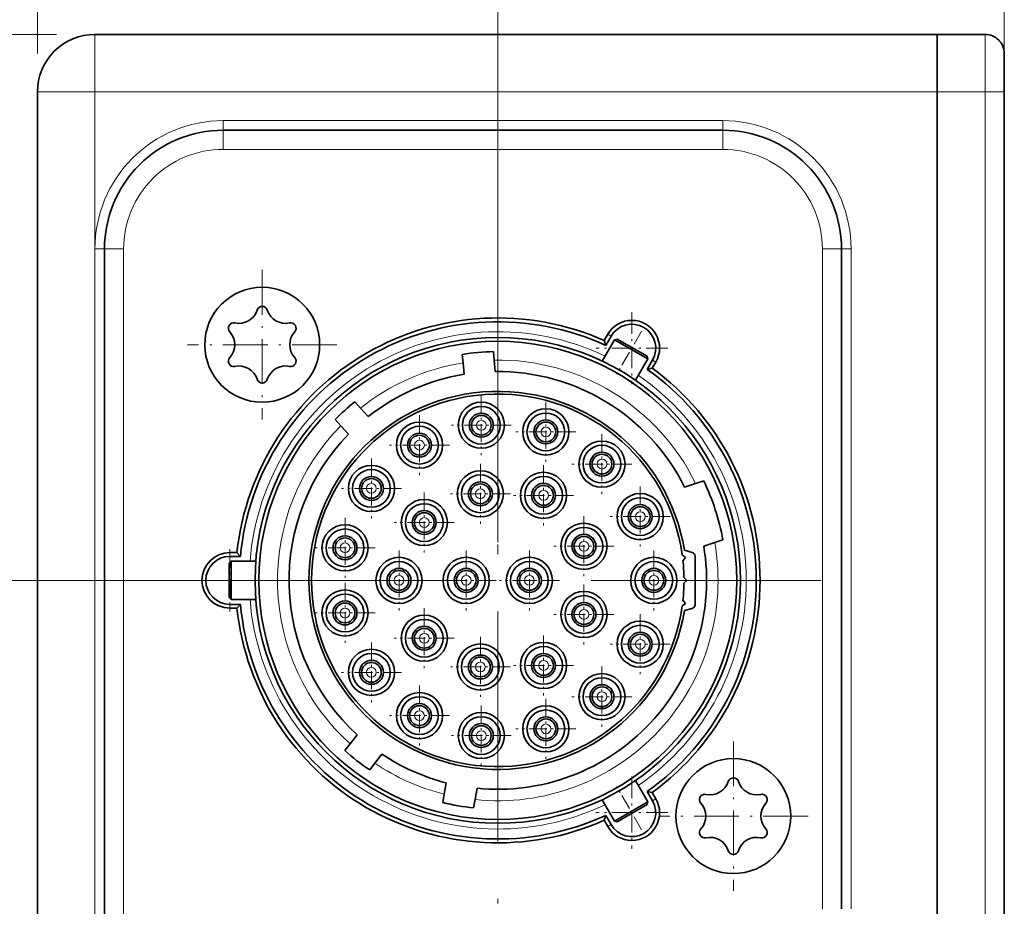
# Model space of a CAD drawing. Extents: x 5 to 415, y 5 to 296.
# Tile 23 of 58: x 41 to 92, y 219 to 265. Entities that reach past the tile are written whole.
import ezdxf

# ---------------------------------------------------------------- set-up
doc = ezdxf.new("R2010")
doc.units = 0
doc.linetypes.add('DASHDOT', pattern=[18.5, 12, -3, 0.5, -3])

msp = doc.modelspace()

# ---------------------------------------------------------------- linework, layer by layer
at = {"color": 7, "lineweight": 13, "ltscale": 0.427287}
msp.add_line((41.904808, 263.596985), (41.904808, 280.688477), dxfattribs=at)
at = {"color": 7, "lineweight": 13, "ltscale": 0.452287}
msp.add_line((92.404808, 262.596985), (92.404808, 280.688477), dxfattribs=at)
at = {"color": 7, "lineweight": 13, "ltscale": 0.193985}
msp.add_line((41.904808, 263.596985), (41.904808, 271.356384), dxfattribs=at)
at = {"color": 7, "lineweight": 13}
for p, q in [((65.949806, 238.096985), (65.949806, 271.356384)), ((65.949806, 238.096985), (65.949806, 271.356384)), ((44.904808, 261.596985), (88.904808, 261.596985)), ((91.404808, 90.596985), (91.404808, 261.596985)), ((51.604809, 260.096985), (77.704803, 260.096985)), ((51.604809, 258.596985), (77.704803, 258.596985)), ((44.904808, 98.796982), (44.904808, 253.396988)), ((46.404808, 98.796982), (46.404808, 253.396988)), ((82.904808, 253.396988), (82.904808, 218.945557)), ((84.404808, 253.396988), (84.404808, 218.945557)), ((63.949806, 236.096985), (27.909918, 236.096985)), ((63.949806, 236.096985), (27.909918, 236.096985))]:
    msp.add_line(p, q, dxfattribs=at)
at = {"color": 7, "lineweight": 13, "ltscale": 0.218985}
msp.add_line((92.404808, 262.596985), (92.404808, 271.356384), dxfattribs=at)
at = {"color": 7, "lineweight": 13, "ltscale": 0.374872}
msp.add_line((42.904808, 264.596985), (27.909918, 264.596985), dxfattribs=at)
at = {"color": 7, "lineweight": 35}
for p, q in [((44.904808, 264.596985), (88.904808, 264.596985)), ((41.904808, 90.596985), (41.904808, 261.596985)), ((88.904808, 90.596985), (88.904808, 261.596985)), ((88.904808, 90.596985), (88.904808, 261.596985)), ((92.404808, 211.096985), (92.404808, 260.596985)), ((51.604809, 259.596985), (77.704803, 259.596985)), ((45.404808, 98.796982), (45.404808, 253.396988)), ((83.904808, 253.396988), (83.904808, 218.945557))]:
    msp.add_line(p, q, dxfattribs=at)
at = {"color": 7, "lineweight": 13, "ltscale": 0.075}
for p, q in [((44.904808, 261.596985), (44.904808, 264.596985)), ((91.404808, 261.596985), (91.404808, 264.596985)), ((41.904808, 261.596985), (44.904808, 261.596985))]:
    msp.add_line(p, q, dxfattribs=at)
at = {"color": 7, "lineweight": 35, "ltscale": 0.075}
msp.add_line((88.904808, 264.596985), (88.904808, 261.596985), dxfattribs=at)
msp.add_line((88.904808, 264.596985), (88.904808, 261.596985), dxfattribs=at)
at = {"color": 7, "lineweight": 35, "ltscale": 0.0625}
msp.add_line((91.404808, 264.596985), (88.904808, 264.596985), dxfattribs=at)
at = {"color": 7, "lineweight": 35, "ltscale": 0.05}
for p, q in [((92.404808, 261.596985), (92.404808, 263.596985)), ((72.048782, 248.660721), (73.780838, 247.660721)), ((52.01981, 235.096985), (52.01981, 237.096985)), ((73.780838, 224.533249), (72.048782, 223.533249))]:
    msp.add_line(p, q, dxfattribs=at)
at = {"color": 7, "lineweight": 13, "ltscale": 0.205}
msp.add_line((44.904808, 253.396988), (44.904808, 261.596985), dxfattribs=at)
at = {"color": 7, "linetype": 'DASHDOT', "lineweight": 13, "ltscale": 0.075}
msp.add_line((88.654808, 261.596985), (91.654808, 261.596985), dxfattribs=at)
at = {"color": 7, "lineweight": 13, "ltscale": 0.0625}
msp.add_line((91.404808, 261.596985), (88.904808, 261.596985), dxfattribs=at)
at = {"color": 7, "lineweight": 13, "ltscale": 0.025}
for p, q in [((92.404808, 261.596985), (91.404808, 261.596985)), ((51.604809, 259.596985), (51.604809, 258.596985)), ((77.704803, 259.596985), (77.704803, 258.596985)), ((45.404808, 253.396988), (46.404808, 253.396988)), ((83.904808, 253.396988), (82.904808, 253.396988))]:
    msp.add_line(p, q, dxfattribs=at)
at = {"color": 7, "lineweight": 35, "ltscale": 0.025}
msp.add_line((92.404808, 260.596985), (92.404808, 261.596985), dxfattribs=at)
at = {"color": 7, "lineweight": 13, "ltscale": 0.0125}
for p, q in [((51.604809, 260.096985), (51.604809, 259.596985)), ((77.704803, 260.096985), (77.704803, 259.596985)), ((44.904808, 253.396988), (45.404808, 253.396988)), ((84.404808, 253.396988), (83.904808, 253.396988))]:
    msp.add_line(p, q, dxfattribs=at)
at = {"color": 7, "linetype": 'DASHDOT', "lineweight": 13}
for p, q in [((65.949806, 252.970978), (65.949806, 219.222992)), ((82.823807, 236.096985), (49.075809, 236.096985))]:
    msp.add_line(p, q, dxfattribs=at)
at = {"color": 7, "linetype": 'DASHDOT', "lineweight": 13, "ltscale": 0.195}
for p, q in [((53.646149, 252.300644), (53.646149, 244.500641)), ((57.54615, 248.400635), (49.746151, 248.400635)), ((78.253464, 227.693329), (78.253464, 219.893326)), ((82.153465, 223.793335), (74.35347, 223.793335))]:
    msp.add_line(p, q, dxfattribs=at)
at = {"color": 7, "linetype": 'DASHDOT', "lineweight": 13, "ltscale": 0.09425}
for p, q in [((72.949806, 250.106339), (72.949806, 246.336334)), ((74.834808, 248.221344), (71.064804, 248.221344)), ((72.949806, 225.857635), (72.949806, 222.087631)), ((74.834808, 223.972626), (71.064804, 223.972626))]:
    msp.add_line(p, q, dxfattribs=at)
at = {"color": 7, "lineweight": 35, "ltscale": 0.009424}
for p, q in [((71.5056, 248.619904), (71.694069, 248.94635)), ((74.205544, 247.496338), (74.017075, 247.169891)), ((51.949806, 237.546982), (52.326759, 237.546982)), ((52.326759, 234.646988), (51.949806, 234.646988)), ((74.017075, 225.024078), (74.205544, 224.697632)), ((71.694069, 223.247635), (71.5056, 223.574081))]:
    msp.add_line(p, q, dxfattribs=at)
at = {"color": 7, "lineweight": 13, "ltscale": 0.005}
for p, q in [((71.867279, 248.846344), (71.694069, 248.94635)), ((74.032341, 247.596344), (74.205544, 247.496338)), ((51.949806, 237.346985), (51.949806, 237.546982)), ((51.949806, 234.846985), (51.949806, 234.646988)), ((74.032341, 224.597626), (74.205544, 224.697632)), ((71.867279, 223.347626), (71.694069, 223.247635))]:
    msp.add_line(p, q, dxfattribs=at)
at = {"color": 7, "linetype": 'DASHDOT', "lineweight": 13, "ltscale": 0.065082}
msp.add_line((73.46299, 249.110199), (72.161339, 246.855682), dxfattribs=at)
at = {"color": 7, "lineweight": 35, "ltscale": 0.032238}
for p, q in [((71.404037, 247.543976), (72.048782, 248.660721)), ((73.136086, 246.543976), (73.780838, 247.660721)), ((73.136086, 225.649994), (73.780838, 224.533249)), ((71.404037, 224.649994), (72.048782, 223.533249))]:
    msp.add_line(p, q, dxfattribs=at)
at = {"color": 7, "lineweight": 35, "ltscale": 0.006745}
msp.add_line((71.5056, 248.619904), (71.58828, 248.363098), dxfattribs=at)
at = {"color": 7, "lineweight": 35, "ltscale": 0.01395}
for p, q in [((71.58828, 248.363098), (71.867279, 248.846344)), ((74.032341, 247.596344), (73.753342, 247.113098)), ((51.949806, 237.346985), (52.507805, 237.346985)), ((52.507805, 234.846985), (51.949806, 234.846985)), ((73.753342, 225.080872), (74.032341, 224.597626)), ((71.867279, 223.347626), (71.58828, 223.830872))]:
    msp.add_line(p, q, dxfattribs=at)
at = {"color": 7, "lineweight": 35, "ltscale": 0.003536}
for p, q in [((72.048782, 248.660721), (72.185387, 248.697327)), ((52.01981, 237.096985), (51.919807, 236.996979)), ((52.01981, 235.096985), (51.919807, 235.196991)), ((72.048782, 223.533249), (72.185387, 223.496643))]:
    msp.add_line(p, q, dxfattribs=at)
at = {"color": 7, "lineweight": 35, "ltscale": 0.045}
for p, q in [((72.185387, 248.697327), (73.744232, 247.797318)), ((51.919807, 235.196991), (51.919807, 236.996979)), ((73.744232, 224.396652), (72.185387, 223.496643))]:
    msp.add_line(p, q, dxfattribs=at)
at = {"color": 7, "lineweight": 35, "ltscale": 0.011027}
for p, q in [((64.094307, 247.896988), (64.132751, 247.457581)), ((65.76651, 247.600525), (65.728065, 248.039917)), ((58.238468, 227.558823), (57.966911, 227.211243)), ((59.259251, 226.201569), (59.530807, 226.549133)), ((63.151955, 224.937363), (63.075363, 224.502991)), ((64.685524, 224.219086), (64.762115, 224.653458))]:
    msp.add_line(p, q, dxfattribs=at)
at = {"color": 7, "lineweight": 35, "ltscale": 0.01504}
for p, q in [((64.185188, 246.858261), (64.132751, 247.457581)), ((58.238468, 227.558823), (58.60886, 228.032898)), ((59.901196, 227.023209), (59.530807, 226.549133)), ((63.151955, 224.937363), (63.256424, 225.529831)), ((64.866585, 225.245911), (64.762115, 224.653458))]:
    msp.add_line(p, q, dxfattribs=at)
at = {"color": 7, "lineweight": 35, "ltscale": 0.015041}
msp.add_line((65.76651, 247.600525), (65.818947, 247.00119), dxfattribs=at)
at = {"color": 7, "lineweight": 35, "ltscale": 0.003535}
for p, q in [((73.780838, 247.660721), (73.744232, 247.797318)), ((73.780838, 224.533249), (73.744232, 224.396652))]:
    msp.add_line(p, q, dxfattribs=at)
at = {"color": 7, "lineweight": 35, "ltscale": 0.006744}
for p, q in [((74.017075, 247.169891), (73.753342, 247.113098)), ((52.326759, 237.546982), (52.507805, 237.346985)), ((52.326759, 234.646988), (52.507805, 234.846985)), ((74.017075, 225.024078), (73.753342, 225.080872)), ((71.5056, 223.574081), (71.58828, 223.830872))]:
    msp.add_line(p, q, dxfattribs=at)
at = {"color": 7, "lineweight": 35, "ltscale": 0.011019}
for p, q in [((58.778088, 245.09317), (58.483158, 245.420731)), ((57.457619, 244.49733), (57.752548, 244.169769))]:
    msp.add_line(p, q, dxfattribs=at)
at = {"color": 7, "linetype": 'DASHDOT', "lineweight": 13, "ltscale": 0.078325}
for p, q in [((65.089806, 245.763489), (65.089806, 242.630493)), ((68.459808, 245.413483), (68.459808, 242.280487)), ((61.85981, 244.72348), (61.85981, 241.590485)), ((66.656311, 244.196991), (63.523308, 244.196991)), ((70.026306, 243.846985), (66.893311, 243.846985)), ((71.389809, 243.73349), (71.389809, 240.600494)), ((63.426308, 243.156982), (60.293308, 243.156982)), ((59.349808, 242.463486), (59.349808, 239.33049)), ((65.03981, 242.183487), (65.03981, 239.050476)), ((68.339806, 242.103485), (68.339806, 238.97049)), ((72.956306, 242.166992), (69.823311, 242.166992)), ((60.916309, 240.896988), (57.78331, 240.896988)), ((62.10981, 240.683487), (62.10981, 237.550476)), ((73.389809, 240.993484), (73.389809, 237.860489)), ((66.606308, 240.616974), (63.473309, 240.616974)), ((69.906311, 240.536987), (66.773308, 240.536987)), ((57.969807, 239.36348), (57.969807, 236.230484)), ((70.449806, 239.443481), (70.449806, 236.310486)), ((74.956306, 239.426987), (71.823311, 239.426987)), ((63.676308, 239.116989), (60.543308, 239.116989)), ((59.536308, 237.796982), (56.403309, 237.796982)), ((60.78981, 237.663483), (60.78981, 234.530487)), ((64.299805, 237.663483), (64.299805, 234.530487)), ((67.599808, 237.663483), (67.599808, 234.530487)), ((72.016312, 237.876984), (68.883308, 237.876984)), ((74.099808, 237.663483), (74.099808, 234.530487)), ((62.356308, 236.096985), (59.223309, 236.096985)), ((65.86631, 236.096985), (62.733307, 236.096985)), ((69.166306, 236.096985), (66.03331, 236.096985)), ((75.666306, 236.096985), (72.53331, 236.096985)), ((57.969807, 235.963486), (57.969807, 232.83049)), ((70.449806, 235.883484), (70.449806, 232.750488)), ((62.10981, 234.643494), (62.10981, 231.510483)), ((59.536308, 234.396988), (56.403309, 234.396988)), ((72.016312, 234.316986), (68.883308, 234.316986)), ((73.389809, 234.333481), (73.389809, 231.200485)), ((63.676308, 233.076981), (60.543308, 233.076981)), ((65.03981, 233.143494), (65.03981, 230.010483)), ((68.339806, 233.22348), (68.339806, 230.090485)), ((59.349808, 232.86348), (59.349808, 229.730484)), ((74.956306, 232.766983), (71.823311, 232.766983)), ((66.606308, 231.576981), (63.473309, 231.576981)), ((69.906311, 231.656982), (66.773308, 231.656982)), ((71.389809, 231.593475), (71.389809, 228.46048)), ((60.916309, 231.296982), (57.78331, 231.296982)), ((61.85981, 230.603485), (61.85981, 227.47049)), ((68.459808, 229.913483), (68.459808, 226.780487)), ((72.956306, 230.026978), (69.823311, 230.026978)), ((65.089806, 229.563477), (65.089806, 226.430481)), ((63.426308, 229.036987), (60.293308, 229.036987)), ((70.026306, 228.346985), (66.893311, 228.346985)), ((66.656311, 227.996979), (63.523308, 227.996979))]:
    msp.add_line(p, q, dxfattribs=at)
at = {"color": 7, "lineweight": 35, "ltscale": 0.015028}
for p, q in [((58.778088, 245.09317), (59.180328, 244.646439)), ((58.154789, 243.723038), (57.752548, 244.169769))]:
    msp.add_line(p, q, dxfattribs=at)
at = {"color": 7, "lineweight": 35, "ltscale": 0.011106}
for p, q in [((76.704605, 241.2948), (76.282089, 241.157516)), ((77.28331, 238.076096), (77.705826, 238.213379))]:
    msp.add_line(p, q, dxfattribs=at)
at = {"color": 7, "lineweight": 35, "ltscale": 0.015159}
msp.add_line((75.705391, 240.970139), (76.282089, 241.157516), dxfattribs=at)
at = {"color": 7, "linetype": 'DASHDOT', "lineweight": 13, "ltscale": 0.08125}
for p, q in [((51.949806, 237.721985), (51.949806, 234.471985)), ((53.574806, 236.096985), (50.324806, 236.096985))]:
    msp.add_line(p, q, dxfattribs=at)
at = {"color": 7, "lineweight": 35, "ltscale": 0.010562}
for p, q in [((76.10157, 237.561707), (75.693481, 237.671051)), ((75.693481, 234.522919), (76.10157, 234.632263))]:
    msp.add_line(p, q, dxfattribs=at)
at = {"color": 7, "lineweight": 35, "ltscale": 0.01516}
msp.add_line((77.28331, 238.076096), (76.706604, 237.888718), dxfattribs=at)
at = {"color": 7, "lineweight": 35, "ltscale": 0.032237}
for p, q in [((53.309303, 237.096985), (52.01981, 237.096985)), ((53.309303, 235.096985), (52.01981, 235.096985))]:
    msp.add_line(p, q, dxfattribs=at)
at = {"color": 7, "lineweight": 35, "ltscale": 0.005345}
for p, q in [((75.751892, 237.294769), (75.583504, 237.426483)), ((75.620178, 237.126373), (75.751892, 237.294769)), ((75.824806, 236.096985), (75.67363, 236.248169)), ((75.67363, 235.945801), (75.824806, 236.096985)), ((75.751892, 234.8992), (75.620178, 235.067596)), ((75.583504, 234.767487), (75.751892, 234.8992))]:
    msp.add_line(p, q, dxfattribs=at)
at = {"color": 7, "lineweight": 35, "ltscale": 0.063577}
msp.add_line((76.249809, 234.825455), (76.249809, 237.368515), dxfattribs=at)
at = {"color": 7, "linetype": 'DASHDOT', "lineweight": 13, "ltscale": 0.041685}
msp.add_line((51.780857, 236.096985), (53.448254, 236.096985), dxfattribs=at)
at = {"color": 7, "linetype": 'DASHDOT', "lineweight": 13, "ltscale": 0.065067}
msp.add_line((73.462967, 223.083817), (72.161613, 225.337814), dxfattribs=at)
at = {"color": 7, "lineweight": 35}
for centre, radius in [((53.646149, 248.400635), 3), ((65.949806, 236.096985), 12.68), ((65.949806, 236.096985), 12.48), ((65.089806, 244.196991), 1.205), ((65.089806, 244.196991), 0.985), ((65.089806, 244.196991), 0.625), ((68.459808, 243.846985), 1.205), ((68.459808, 243.846985), 0.985), ((61.85981, 243.156982), 1.205), ((65.089806, 244.196991), 0.515), ((68.459808, 243.846985), 0.625), ((68.459808, 243.846985), 0.515), ((61.85981, 243.156982), 0.985), ((61.85981, 243.156982), 0.625), ((61.85981, 243.156982), 0.515), ((71.389809, 242.166992), 1.205), ((71.389809, 242.166992), 0.985), ((71.389809, 242.166992), 0.625), ((71.389809, 242.166992), 0.515), ((59.349808, 240.896988), 1.205), ((59.349808, 240.896988), 0.985), ((65.03981, 240.616974), 1.205), ((68.339806, 240.536987), 1.205), ((59.349808, 240.896988), 0.625), ((59.349808, 240.896988), 0.515), ((65.03981, 240.616974), 0.985), ((65.03981, 240.616974), 0.625), ((68.339806, 240.536987), 0.985), ((65.03981, 240.616974), 0.515), ((68.339806, 240.536987), 0.625), ((68.339806, 240.536987), 0.515), ((62.10981, 239.116989), 1.205), ((73.389809, 239.426987), 1.205), ((73.389809, 239.426987), 0.985), ((62.10981, 239.116989), 0.985), ((62.10981, 239.116989), 0.625), ((73.389809, 239.426987), 0.625), ((73.389809, 239.426987), 0.515), ((62.10981, 239.116989), 0.515), ((57.969807, 237.796982), 1.205), ((57.969807, 237.796982), 0.985), ((70.449806, 237.876984), 1.205), ((70.449806, 237.876984), 0.985), ((57.969807, 237.796982), 0.625), ((57.969807, 237.796982), 0.515), ((70.449806, 237.876984), 0.625), ((70.449806, 237.876984), 0.515), ((60.78981, 236.096985), 1.205), ((60.78981, 236.096985), 0.985), ((64.299805, 236.096985), 1.205), ((64.299805, 236.096985), 0.985), ((67.599808, 236.096985), 1.205), ((67.599808, 236.096985), 0.985), ((74.099808, 236.096985), 1.205), ((74.099808, 236.096985), 0.985), ((60.78981, 236.096985), 0.625), ((60.78981, 236.096985), 0.515), ((64.299805, 236.096985), 0.625), ((64.299805, 236.096985), 0.515), ((67.599808, 236.096985), 0.625), ((67.599808, 236.096985), 0.515), ((74.099808, 236.096985), 0.625), ((74.099808, 236.096985), 0.515), ((57.969807, 234.396988), 1.205), ((57.969807, 234.396988), 0.985), ((57.969807, 234.396988), 0.625), ((70.449806, 234.316986), 1.205), ((70.449806, 234.316986), 0.985), ((57.969807, 234.396988), 0.515), ((70.449806, 234.316986), 0.625), ((70.449806, 234.316986), 0.515), ((62.10981, 233.076981), 1.205), ((62.10981, 233.076981), 0.985), ((62.10981, 233.076981), 0.625), ((62.10981, 233.076981), 0.515), ((73.389809, 232.766983), 1.205), ((73.389809, 232.766983), 0.985), ((73.389809, 232.766983), 0.625), ((73.389809, 232.766983), 0.515), ((59.349808, 231.296982), 1.205), ((65.03981, 231.576981), 1.205), ((65.03981, 231.576981), 0.985), ((68.339806, 231.656982), 1.205), ((68.339806, 231.656982), 0.985), ((59.349808, 231.296982), 0.985), ((65.03981, 231.576981), 0.625), ((65.03981, 231.576981), 0.515), ((68.339806, 231.656982), 0.625), ((68.339806, 231.656982), 0.515), ((59.349808, 231.296982), 0.625), ((59.349808, 231.296982), 0.515), ((71.389809, 230.026978), 1.205), ((71.389809, 230.026978), 0.985), ((71.389809, 230.026978), 0.625), ((71.389809, 230.026978), 0.515), ((61.85981, 229.036987), 1.205), ((61.85981, 229.036987), 0.985), ((61.85981, 229.036987), 0.625), ((61.85981, 229.036987), 0.515), ((68.459808, 228.346985), 1.205), ((65.089806, 227.996979), 1.205), ((65.089806, 227.996979), 0.985), ((68.459808, 228.346985), 0.985), ((68.459808, 228.346985), 0.625), ((68.459808, 228.346985), 0.515), ((65.089806, 227.996979), 0.625), ((65.089806, 227.996979), 0.515), ((78.253464, 223.793335), 3)]:
    msp.add_circle(centre, radius, dxfattribs=at)
at = {"color": 7, "lineweight": 13}
for centre in [(65.089806, 244.196991), (68.459808, 243.846985), (61.85981, 243.156982), (71.389809, 242.166992), (59.349808, 240.896988), (65.03981, 240.616974), (68.339806, 240.536987), (73.389809, 239.426987), (62.10981, 239.116989), (70.449806, 237.876984), (57.969807, 237.796982), (60.78981, 236.096985), (64.299805, 236.096985), (67.599808, 236.096985), (74.099808, 236.096985), (57.969807, 234.396988), (70.449806, 234.316986), (62.10981, 233.076981), (73.389809, 232.766983), (59.349808, 231.296982), (65.03981, 231.576981), (68.339806, 231.656982), (71.389809, 230.026978), (61.85981, 229.036987), (68.459808, 228.346985), (65.089806, 227.996979)]:
    msp.add_circle(centre, 0.255, dxfattribs=at)
at = {"color": 7, "lineweight": 35}
for centre, radius, start, end in [((44.904808, 261.596985), 3, 90.000003, 180.000005), ((91.404808, 263.596985), 1, 0, 90.000003), ((51.604809, 253.396988), 6.2, 90.000003, 180.000005), ((77.704803, 253.396988), 6.2, 0, 90.000003), ((52.427341, 250.511688), 1, 257.788056, 342.211944), ((53.646149, 250.120636), 0.28, 17.788056, 162.211938), ((54.864956, 250.511688), 1, 197.788062, 282.211945), ((52.156586, 249.260651), 0.28, 77.788055, 222.211944), ((65.949806, 236.096985), 13.7, 66.07553, 173.92447), ((65.949806, 236.096985), 13.5, 65.312776, 174.687224), ((55.135715, 249.260651), 0.28, 317.788055, 102.211944), ((72.949806, 248.221344), 1.45, 329.999989, 149.999997), ((72.949806, 248.221344), 1.25, 329.999999, 149.999997), ((51.208534, 248.400635), 1, 317.788055, 42.211945), ((56.083763, 248.400635), 1, 137.788056, 222.211944), ((65.949806, 236.096985), 11.945, 91.063668, 98.936335), ((52.156586, 247.540649), 0.28, 137.788056, 282.211945), ((55.135715, 247.540649), 0.28, 257.788056, 42.211945), ((52.427341, 246.289612), 1, 17.788056, 102.211944), ((54.864956, 246.289612), 1, 77.788055, 162.211938), ((65.949806, 236.096985), 10.905, 99.312419, 128.372258), ((65.949806, 236.096985), 10.905, 26.543237, 90.687584), ((65.949806, 236.096985), 13.5, 305.312776, 54.687224), ((65.949806, 236.096985), 13.7, 306.07553, 53.92447), ((53.646149, 246.680634), 0.28, 197.788062, 342.211944), ((65.949806, 236.096985), 9.87, 9.176709, 350.823291), ((65.949806, 236.096985), 9.725, 7.857515, 352.142485), ((65.949806, 236.096985), 11.945, 128.688482, 135.311525), ((65.949806, 236.096985), 10.905, 135.627736, 227.687583), ((65.949806, 236.096985), 11.945, 10.205435, 25.794566), ((65.949806, 236.096985), 10.905, 264.299248, 9.456763), ((51.949806, 236.096985), 1.45, 90.000003, 269.999984), ((51.949806, 236.096985), 1.25, 90.000003, 269.999997), ((65.949806, 236.096985), 9.725, 0.890699, 6.076118), ((76.049805, 237.368515), 0.2, 0, 74.999999), ((65.949806, 236.096985), 9.725, 353.923882, 359.109301), ((65.949806, 236.096985), 13.7, 186.07553, 293.92447), ((65.949806, 236.096985), 13.5, 185.312776, 294.687224), ((76.049805, 234.825455), 0.2, 285.000001, 360), ((65.949806, 236.096985), 11.945, 228.063667, 235.936335), ((65.949806, 236.096985), 10.905, 236.312419, 255.700751), ((78.253464, 225.513336), 0.28, 17.788056, 162.211938), ((77.03466, 225.904358), 1, 257.788056, 342.211944), ((79.472275, 225.904358), 1, 197.788062, 282.211945), ((76.763901, 224.65332), 0.28, 77.788055, 222.211944), ((79.743027, 224.65332), 0.28, 317.788055, 102.211944), ((65.949806, 236.096985), 11.945, 256.075687, 263.924312), ((72.949806, 223.972626), 1.45, 209.999989, 30.000001), ((72.949806, 223.972626), 1.25, 210.000003, 30.000001), ((75.815849, 223.793335), 1, 317.788055, 42.211945), ((80.691078, 223.793335), 1, 137.788056, 222.211944), ((76.763901, 222.933319), 0.28, 137.788056, 282.211945), ((77.03466, 221.682281), 1, 17.788056, 102.211944), ((79.472275, 221.682281), 1, 77.788055, 162.211938), ((79.743027, 222.933319), 0.28, 257.788056, 42.211945), ((78.253464, 222.073334), 0.28, 197.788062, 342.211944)]:
    msp.add_arc(centre, radius, start, end, dxfattribs=at)
at = {"color": 7, "lineweight": 13}
for centre, radius, start, end in [((51.604809, 253.396988), 6.7, 90.000003, 180.000005), ((77.704803, 253.396988), 6.7, 360, 90.000003), ((51.604809, 253.396988), 5.2, 90.000003, 180.000005), ((77.704803, 253.396988), 5.2, 360, 90.000003), ((65.949806, 236.096985), 12.98, 64.418519, 175.581419), ((65.949806, 236.096985), 11.505, 99.087125, 128.561686), ((65.949806, 236.096985), 11.505, 26.094625, 90.912871), ((65.949806, 236.096985), 12.98, 304.418598, 55.581446), ((65.949806, 236.096985), 11.505, 135.438321, 227.91287), ((65.949806, 236.096985), 11.505, 264.074644, 9.905376), ((65.949806, 236.096985), 12.98, 184.418499, 295.581522), ((65.949806, 236.096985), 11.505, 236.087132, 255.925355)]:
    msp.add_arc(centre, radius, start, end, dxfattribs=at)

doc.saveas('drawing.dxf')
